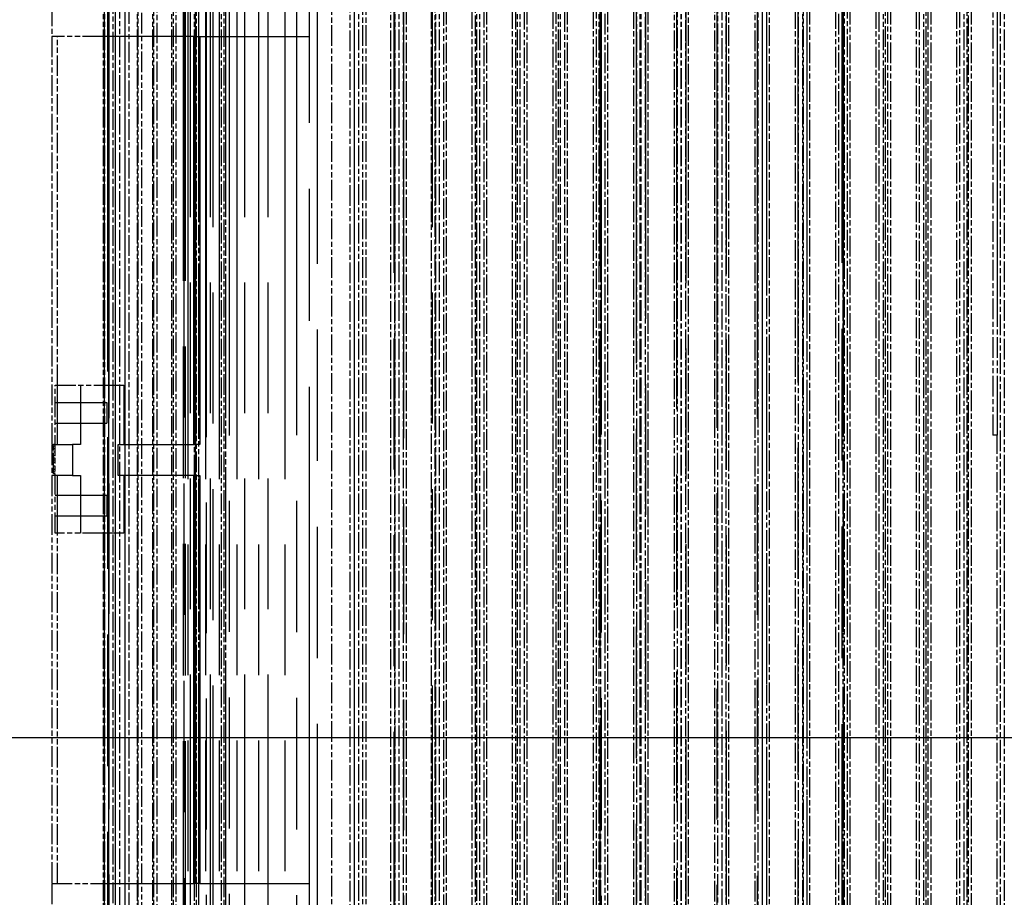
# Model space of a CAD drawing. Header units: millimetres. Extents: x -34725 to 178350, y -13707 to 126150.
# Tile 192 of 256: x 51720 to 52293, y 3965 to 4476. Entities that reach past the tile are written whole.
import ezdxf

# ---------------------------------------------------------------- set-up
doc = ezdxf.new("R2010")
doc.units = ezdxf.units.MM
doc.linetypes.add('AM_ISO09W050', pattern=[22.5, 12, -1.5, 3, -1.5, 3, -1.5])
doc.layers.add('AM_11', color=3, linetype='AM_ISO09W050', lineweight=25)
doc.layers.add('AM_4', color=3, linetype='CONTINUOUS', lineweight=25)

# ---------------------------------------------------------------- blocks, each defined once
blk = doc.blocks.new('Gebäude_2')
at = {"layer": 'AM_4'}
blk.add_line((-3240, -2415), (10160, -2415), dxfattribs=at)

msp = doc.modelspace()

# ---------------------------------------------------------------- linework, layer by layer
at = {"layer": 'AM_11'}
for p, q in [((52128.152, 4960.188), (52128.152, 3030.235)), ((51944.429, 4665.188), (51944.429, 3638.188)), ((51959.266, 3638.188), (51959.266, 4665.188)), ((51967.851, 4665.188), (51967.851, 3638.188)), ((51982.86, 3638.188), (51982.86, 4665.188)), ((51991.294, 4665.188), (51991.294, 3638.188)), ((52006.433, 3638.188), (52006.433, 4665.188)), ((52014.753, 4665.188), (52014.753, 3638.188)), ((52029.99, 3638.188), (52029.99, 4665.188)), ((52038.223, 4665.188), (52038.223, 3638.188)), ((52053.533, 3638.188), (52053.533, 4665.188)), ((52061.704, 4665.188), (52061.704, 3638.188)), ((52077.066, 3638.188), (52077.066, 4665.188)), ((52085.195, 4665.188), (52085.195, 3638.188)), ((52171.109, 3638.188), (52171.109, 4665.188)), ((52179.238, 4665.188), (52179.238, 3638.188)), ((52194.6, 3638.188), (52194.6, 4665.188)), ((52202.771, 4665.188), (52202.771, 3638.188)), ((52218.081, 3638.188), (52218.081, 4665.188)), ((52226.314, 4665.188), (52226.314, 3638.188)), ((52241.551, 3638.188), (52241.551, 4665.188)), ((52249.871, 4665.188), (52249.871, 3638.188)), ((52265.01, 3638.188), (52265.01, 4665.188)), ((52273.444, 4665.188), (52273.444, 3638.188)), ((52100.59, 3670.188), (52100.59, 4630.188)), ((52108.693, 4630.188), (52108.693, 3670.188)), ((52124.104, 3670.188), (52124.104, 4630.188)), ((52132.2, 4630.188), (52132.2, 3670.188)), ((52147.611, 3670.188), (52147.611, 4630.188)), ((52155.715, 4630.188), (52155.715, 3670.188)), ((52285.922, 4606.188), (52285.922, 4234.188)), ((52288.599, 4234.188), (52288.599, 4606.188)), ((51942.652, 4597.71), (51942.652, 3702.666)), ((51966.152, 4596.881), (51966.152, 3703.495)), ((52290.152, 4596.881), (52290.152, 3703.495)), ((51989.652, 4595.865), (51989.652, 3704.511)), ((52013.152, 4594.674), (52013.152, 3705.702)), ((52036.652, 4593.312), (52036.652, 3707.064)), ((52060.152, 4591.781), (52060.152, 3708.595)), ((52196.152, 4591.781), (52196.152, 3708.594)), ((52219.652, 4593.312), (52219.652, 3707.064)), ((52243.152, 4594.674), (52243.152, 3705.702)), ((52266.652, 4595.865), (52266.652, 3704.511)), ((52083.652, 4590.078), (52083.652, 3710.298)), ((52107.152, 4588.198), (52107.152, 3712.178)), ((52125.652, 4586.128), (52125.652, 3714.247)), ((52130.652, 4586.128), (52130.652, 3714.247)), ((52149.152, 4588.198), (52149.152, 3712.178)), ((52172.652, 4590.079), (52172.652, 3710.297)), ((51773.733, 4581.358), (51773.733, 3719.018)), ((52078.652, 4581.358), (52078.652, 3719.018)), ((52102.152, 4583.855), (52102.152, 3716.521)), ((52154.152, 4583.855), (52154.152, 3716.521)), ((52177.652, 4581.358), (52177.652, 3719.018)), ((51777.623, 4578.609), (51777.623, 3721.767)), ((51783.141, 4575.571), (51783.141, 3724.805)), ((52031.652, 4575.571), (52031.652, 3724.805)), ((52055.152, 4578.609), (52055.152, 3721.767)), ((52201.152, 4578.609), (52201.152, 3721.767)), ((52224.652, 4575.571), (52224.652, 3724.805)), ((51790.367, 4569.869), (51790.367, 3728.183)), ((51984.652, 4568.401), (51984.652, 3731.975)), ((52008.152, 4572.193), (52008.152, 3728.183)), ((52248.152, 4572.193), (52248.152, 3728.183)), ((52271.652, 4568.401), (52271.652, 3731.975)), ((51799.413, 4564.203), (51799.413, 3731.975)), ((51810.434, 4564.088), (51810.434, 3736.287)), ((51961.152, 4564.088), (51961.152, 3736.287)), ((51823.641, 4559.086), (51823.641, 3741.29)), ((51937.652, 4559.086), (51937.652, 3741.29)), ((51839.331, 4553.104), (51839.331, 3747.272)), ((51914.152, 4553.104), (51914.152, 3747.272)), ((51901.105, 4540.188), (51901.105, 3760.188)), ((51911.977, 3760.188), (51911.977, 4540.188)), ((51919.152, 4540.188), (51919.152, 3760.188)), ((51921.035, 4540.188), (51921.035, 3760.188)), ((51935.643, 3760.188), (51935.643, 4540.188)), ((51768.152, 4537.688), (51768.152, 3762.688)), ((51768.92, 4537.688), (51768.92, 3762.688)), ((51768.941, 3762.688), (51768.941, 4537.688)), ((51771.233, 4537.688), (51771.233, 3762.688)), ((51771.32, 3762.688), (51771.32, 4537.688)), ((51775.123, 4537.688), (51775.123, 3762.688)), ((51775.317, 3762.688), (51775.317, 4537.688)), ((51780.641, 4537.688), (51780.641, 3762.688)), ((51780.986, 3762.688), (51780.986, 4537.688)), ((51787.867, 4537.688), (51787.867, 3762.688)), ((51788.407, 3762.688), (51788.407, 4537.688)), ((51796.913, 4537.688), (51796.913, 3762.688)), ((51797.69, 3762.688), (51797.69, 4537.688)), ((51807.934, 4537.688), (51807.934, 3762.688)), ((51808.991, 3762.688), (51808.991, 4537.688)), ((51821.141, 4537.688), (51821.141, 3762.688)), ((51822.52, 3762.688), (51822.52, 4537.688)), ((51836.831, 4537.688), (51836.831, 3762.688)), ((51838.577, 3762.688), (51838.577, 4537.688)), ((51914.269, 4537.688), (51914.269, 3762.688)), ((51916.652, 4537.688), (51916.652, 3762.688)), ((51937.917, 4537.688), (51937.917, 3762.688)), ((51940.152, 4537.688), (51940.152, 3762.688)), ((51961.611, 4537.688), (51961.611, 3762.688)), ((51963.652, 4537.688), (51963.652, 3762.688)), ((51985.341, 4537.688), (51985.341, 3762.688)), ((51987.152, 4537.688), (51987.152, 3762.688)), ((52009.1, 4537.688), (52009.1, 3762.688)), ((52010.652, 4537.688), (52010.652, 3762.688)), ((52032.884, 4537.688), (52032.884, 3762.688)), ((52034.152, 4537.688), (52034.152, 3762.688)), ((52056.685, 4537.688), (52056.685, 3762.688)), ((52057.652, 4537.688), (52057.652, 3762.688)), ((52080.5, 4537.688), (52080.5, 3762.688)), ((52081.152, 4537.688), (52081.152, 3762.688)), ((52104.324, 4537.688), (52104.324, 3762.688)), ((52104.652, 4537.688), (52104.652, 3762.688)), ((52151.652, 4537.688), (52151.652, 3762.688)), ((52151.98, 3762.688), (52151.98, 4537.688)), ((52175.152, 4537.688), (52175.152, 3762.688)), ((52175.804, 3762.688), (52175.804, 4537.688)), ((52198.652, 4537.688), (52198.652, 3762.688)), ((52199.619, 3762.688), (52199.619, 4537.688)), ((52222.152, 4537.688), (52222.152, 3762.688)), ((52223.42, 3762.688), (52223.42, 4537.688)), ((52245.652, 4537.688), (52245.652, 3762.688)), ((52247.204, 3762.688), (52247.204, 4537.688)), ((52269.152, 4537.688), (52269.152, 3762.688)), ((52270.963, 3762.688), (52270.963, 4537.688)), ((52292.652, 4537.688), (52292.652, 3762.688)), ((51738.152, 4484.188), (51738.152, 4466.188)), ((51768.152, 4466.188), (51738.152, 4466.188)), ((51738.152, 4466.188), (51738.152, 4228.688)), ((51741.596, 4263.188), (51741.596, 4466.188)), ((51740.152, 4177.188), (51740.152, 4263.188)), ((51740.152, 4263.188), (51768.152, 4263.188)), ((52288.599, 4234.188), (52285.922, 4234.188)), ((52288.453, 3638.188), (52288.453, 4234.188)), ((51738.152, 4228.688), (51738.152, 4210.688)), ((51738.152, 4228.688), (51739.152, 4228.688)), ((51739.152, 4211.688), (51739.152, 4228.688)), ((51740.152, 4228.688), (51739.152, 4228.688)), ((51740.152, 4210.688), (51738.152, 4210.688)), ((51738.152, 4210.688), (51738.152, 3973.188)), ((51740.152, 4211.688), (51739.152, 4211.688)), ((51768.152, 4177.188), (51740.152, 4177.188)), ((51741.596, 3973.188), (51741.596, 4177.188)), ((51738.152, 3973.188), (51738.152, 3955.188)), ((51738.152, 3973.188), (51768.152, 3973.188))]:
    msp.add_line(p, q, dxfattribs=at)
at = {"layer": 'AM_11', "ltscale": 25.349762}
for p, q in [((51817.609, 3638.188), (51817.609, 4665.188)), ((51818.842, 4665.188), (51818.842, 3638.188)), ((51821.775, 3638.188), (51821.775, 4665.188)), ((51823.662, 4665.188), (51823.662, 3638.188)), ((51827.827, 3638.188), (51827.827, 4665.188)), ((51830.417, 4665.188), (51830.417, 3638.188)), ((51835.88, 3638.188), (51835.88, 4665.188)), ((51839.246, 4665.188), (51839.246, 3638.188)), ((51846.102, 3638.188), (51846.102, 4665.188)), ((51850.353, 4665.188), (51850.353, 3638.188)), ((51858.734, 3638.188), (51858.734, 4665.188)), ((51864.031, 4665.188), (51864.031, 3638.188)), ((51874.128, 3638.188), (51874.128, 4665.188))]:
    msp.add_line(p, q, dxfattribs=at)
at = {"layer": 'AM_11', "ltscale": 25.411861}
for p, q in [((51831.963, 4660.188), (51831.963, 3662.188)), ((51841.571, 3662.188), (51841.571, 4660.188)), ((51959.657, 4660.188), (51959.657, 3662.188))]:
    msp.add_line(p, q, dxfattribs=at)
at = {"layer": 'AM_11', "ltscale": 25.3717}
msp.add_line((51828.192, 3662.188), (51828.192, 4658.611), dxfattribs=at)
at = {"layer": 'AM_11', "ltscale": 25.340425}
msp.add_line((51943.096, 3662.188), (51943.096, 4657.382), dxfattribs=at)
at = {"layer": 'AM_11', "ltscale": 25.434799}
msp.add_line((51937.377, 4633.866), (51937.377, 3666.51), dxfattribs=at)
at = {"layer": 'AM_11', "ltscale": 25.318136}
for p, q in [((52125.494, 3668.728), (52125.494, 4631.648)), ((52130.81, 4631.648), (52130.81, 3668.728))]:
    msp.add_line(p, q, dxfattribs=at)
at = {"layer": 'AM_11', "ltscale": 25.518749}
for p, q in [((51814.678, 4630.188), (51814.678, 3670.188)), ((51815.257, 3670.188), (51815.257, 4630.188)), ((51815.866, 4630.188), (51815.866, 3670.188))]:
    msp.add_line(p, q, dxfattribs=at)
at = {"layer": 'AM_11', "ltscale": 25.326363}
for p, q in [((52107.283, 4626.569), (52107.283, 3673.807)), ((52149.021, 3673.807), (52149.021, 4626.569))]:
    msp.add_line(p, q, dxfattribs=at)
at = {"layer": 'AM_11', "ltscale": 25.444731}
for p, q in [((52102.021, 3676.84), (52102.021, 4623.536)), ((52154.283, 4623.536), (52154.283, 3676.84))]:
    msp.add_line(p, q, dxfattribs=at)
at = {"layer": 'AM_11', "ltscale": 25.356094}
for p, q in [((52083.702, 4606.164), (52083.702, 3694.212)), ((52172.602, 3694.212), (52172.602, 4606.164))]:
    msp.add_line(p, q, dxfattribs=at)
at = {"layer": 'AM_11', "ltscale": 25.710138}
msp.add_line((52288.453, 4606.188), (52288.453, 4234.188), dxfattribs=at)
at = {"layer": 'AM_11', "ltscale": 25.537899}
for p, q in [((52078.602, 3701.5), (52078.602, 4598.876)), ((52177.702, 4598.876), (52177.702, 3701.5))]:
    msp.add_line(p, q, dxfattribs=at)
at = {"layer": 'AM_11', "ltscale": 25.523846}
msp.add_line((51770.652, 4577.526), (51770.652, 3722.85), dxfattribs=at)
at = {"layer": 'AM_11', "ltscale": 25.279751}
msp.add_line((51771.42, 4547.313), (51771.42, 3753.063), dxfattribs=at)
at = {"layer": 'AM_11', "ltscale": 25.497196}
for p, q in [((51880.72, 4540.188), (51880.72, 3760.188)), ((51892.812, 3760.188), (51892.812, 4540.188))]:
    msp.add_line(p, q, dxfattribs=at)
at = {"layer": 'AM_11', "ltscale": 25.567627}
for p, q in [((52058.034, 4541.265), (52058.034, 3759.111)), ((52198.27, 3759.111), (52198.27, 4541.265))]:
    msp.add_line(p, q, dxfattribs=at)
at = {"layer": 'AM_11', "ltscale": 25.333752}
for p, q in [((52057.505, 3762.688), (52057.505, 4537.688)), ((52198.799, 4537.688), (52198.799, 3762.688))]:
    msp.add_line(p, q, dxfattribs=at)
at = {"layer": 'AM_11', "ltscale": 25.592646}
msp.add_line((51888.152, 3955.188), (51888.152, 4484.188), dxfattribs=at)
at = {"layer": 'AM_11', "ltscale": 25.071371}
for p, q in [((51820.879, 4466.188), (51768.152, 4466.188)), ((51768.152, 3973.188), (51820.879, 3973.188))]:
    msp.add_line(p, q, dxfattribs=at)
at = {"layer": 'AM_11', "ltscale": 24.978439}
for p, q in [((51820.879, 4228.688), (51820.879, 4466.188)), ((51821.274, 4228.688), (51821.274, 4466.188)), ((51821.794, 4466.188), (51821.794, 4228.688)), ((51824.323, 4466.188), (51824.323, 4228.688)), ((51820.879, 3973.188), (51820.879, 4210.688)), ((51821.274, 3973.188), (51821.274, 4210.688)), ((51821.794, 4210.688), (51821.794, 3973.188)), ((51824.323, 4210.688), (51824.323, 3973.188))]:
    msp.add_line(p, q, dxfattribs=at)
at = {"layer": 'AM_11', "ltscale": 3.809293}
for p, q in [((51820.879, 4466.188), (51824.323, 4466.188)), ((51824.323, 4228.688), (51820.879, 4228.688)), ((51820.879, 4210.688), (51824.323, 4210.688)), ((51824.323, 3973.188), (51820.879, 3973.188))]:
    msp.add_line(p, q, dxfattribs=at)
at = {"layer": 'AM_11', "ltscale": 25.733358}
for p, q in [((51824.323, 4466.188), (51888.152, 4466.188)), ((51824.323, 3973.188), (51888.152, 3973.188))]:
    msp.add_line(p, q, dxfattribs=at)
at = {"layer": 'AM_11', "ltscale": 27.818094}
for p, q in [((51741.596, 4228.688), (51741.596, 4263.188)), ((51754.912, 4263.188), (51754.912, 4228.688)), ((51780.152, 4263.188), (51780.152, 4228.688))]:
    msp.add_line(p, q, dxfattribs=at)
at = {"layer": 'AM_11', "ltscale": 11.42808}
for p, q in [((51768.152, 4263.188), (51780.152, 4263.188)), ((51780.152, 4177.188), (51768.152, 4177.188))]:
    msp.add_line(p, q, dxfattribs=at)
at = {"layer": 'AM_11', "ltscale": 24.189648}
for p, q in [((51740.152, 4253.188), (51770.152, 4253.188)), ((51740.152, 4241.188), (51770.152, 4241.188)), ((51740.152, 4199.188), (51770.152, 4199.188)), ((51740.152, 4187.188), (51770.152, 4187.188))]:
    msp.add_line(p, q, dxfattribs=at)
at = {"layer": 'AM_11', "ltscale": 22.798204}
for p, q in [((51770.152, 4253.188), (51770.152, 4241.188)), ((51770.152, 4199.188), (51770.152, 4187.188))]:
    msp.add_line(p, q, dxfattribs=at)
at = {"layer": 'AM_11', "ltscale": 0.952248}
for p, q in [((51740.152, 4227.688), (51739.152, 4227.688)), ((51740.152, 4226.188), (51739.152, 4226.188)), ((51740.152, 4224.188), (51739.152, 4224.188)), ((51740.152, 4222.188), (51739.152, 4222.188)), ((51740.152, 4220.688), (51739.152, 4220.688)), ((51740.152, 4219.688), (51739.152, 4219.688)), ((51740.152, 4218.188), (51739.152, 4218.188)), ((51740.152, 4216.188), (51739.152, 4216.188)), ((51740.152, 4214.188), (51739.152, 4214.188)), ((51740.152, 4212.688), (51739.152, 4212.688))]:
    msp.add_line(p, q, dxfattribs=at)
at = {"layer": 'AM_11', "ltscale": 24.044741}
for p, q in [((51740.152, 4228.688), (51750.266, 4228.688)), ((51750.266, 4210.688), (51740.152, 4210.688))]:
    msp.add_line(p, q, dxfattribs=at)
at = {"layer": 'AM_11', "ltscale": 21.770681}
for p, q in [((51750.266, 4228.688), (51750.266, 4210.688)), ((51776.857, 4210.688), (51776.857, 4228.688))]:
    msp.add_line(p, q, dxfattribs=at)
at = {"layer": 'AM_11', "ltscale": 4.42466}
for p, q in [((51754.912, 4228.688), (51750.266, 4228.688)), ((51750.266, 4210.688), (51754.912, 4210.688))]:
    msp.add_line(p, q, dxfattribs=at)
at = {"layer": 'AM_11', "ltscale": 26.165541}
for p, q in [((51776.857, 4228.688), (51820.879, 4228.688)), ((51820.879, 4210.688), (51776.857, 4210.688))]:
    msp.add_line(p, q, dxfattribs=at)
at = {"layer": 'AM_11', "ltscale": 27.011772}
for p, q in [((51741.596, 4177.188), (51741.596, 4210.688)), ((51754.912, 4210.688), (51754.912, 4177.188)), ((51780.152, 4210.688), (51780.152, 4177.188))]:
    msp.add_line(p, q, dxfattribs=at)

# ---------------------------------------------------------------- block references
at = {"layer": 'AM_4'}
msp.add_blockref('Gebäude_2', (42676.896, 6473.188), dxfattribs=at)

doc.saveas('drawing.dxf')
